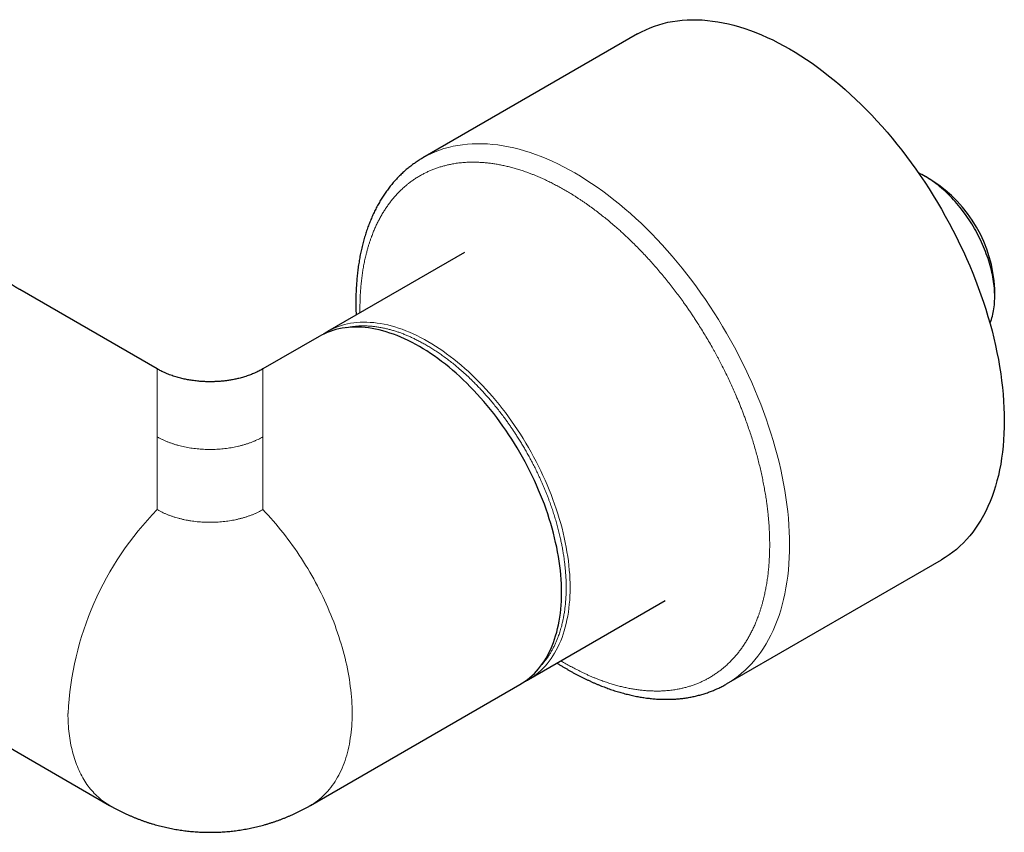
# Model space of a CAD drawing. Header units: millimetres. Extents: x 8 to 887, y 12 to 525.
# Tile 31 of 35: x 769 to 875, y 111 to 198. Entities that reach past the tile are written whole.
import ezdxf

# ---------------------------------------------------------------- set-up
doc = ezdxf.new("R2010")
doc.units = ezdxf.units.MM

msp = doc.modelspace()

# ---------------------------------------------------------------- linework, layer by layer
at = {"color": 7, "linetype": 'Continuous', "lineweight": 30}
for p, q in [((835.49, 195.98), (812.51, 182.71)), ((866.98, 180.3), (866.28, 180.71)), ((816.95, 172.57), (802.32, 164.12)), ((784.08, 160.13), (769.37, 168.62)), ((873.7, 167.85), (873.7, 168.67)), ((801.4, 163.59), (795.4, 160.13)), ((845.01, 126.42), (867.99, 139.69)), ((823.81, 126.88), (838.45, 135.33)), ((744.77, 133.17), (778.99, 113.42)), ((823.8, 126.88), (823.81, 126.88)), ((823.81, 126.88), (823.8, 126.88)), ((800.49, 113.42), (822.89, 126.35))]:
    msp.add_line(p, q, dxfattribs=at)
at = {"color": 7, "linetype": 'Continuous', "lineweight": 30, "flags": 128}
for points in [[(835.49, 195.98), (835.92, 196.21), (836.37, 196.43), (836.82, 196.63), (837.28, 196.81), (837.75, 196.96), (838.24, 197.1), (838.73, 197.22), (839.23, 197.31), (839.74, 197.39), (840.25, 197.45), (840.78, 197.48), (841.31, 197.5), (841.85, 197.5), (842.4, 197.47), (842.95, 197.43), (843.51, 197.36), (844.07, 197.28), (844.64, 197.17), (845.22, 197.05), (845.8, 196.9), (846.38, 196.73), (846.97, 196.55), (847.56, 196.34), (848.15, 196.12), (848.74, 195.87), (849.34, 195.61), (849.94, 195.33), (850.54, 195.03), (851.14, 194.71), (851.74, 194.37), (852.34, 194.01), (852.95, 193.64), (853.55, 193.25), (854.15, 192.84), (854.74, 192.41), (855.34, 191.97), (855.93, 191.51), (856.52, 191.03), (857.11, 190.54), (857.69, 190.03), (858.27, 189.51), (858.84, 188.97), (859.41, 188.42), (859.98, 187.85), (860.54, 187.27), (861.09, 186.68), (861.64, 186.07), (862.18, 185.46), (862.71, 184.82), (863.23, 184.18), (863.75, 183.53), (864.26, 182.86), (864.76, 182.19), (865.25, 181.5), (865.73, 180.81), (866.21, 180.11), (866.67, 179.4), (867.12, 178.68), (867.56, 177.95), (867.99, 177.22), (868.41, 176.48), (868.82, 175.73), (869.22, 174.98), (869.6, 174.22), (869.98, 173.46), (870.34, 172.7), (870.68, 171.93), (871.02, 171.16), (871.34, 170.39), (871.65, 169.61), (871.94, 168.84), (872.22, 168.06), (872.49, 167.28), (872.74, 166.51), (872.97, 165.73), (873.2, 164.96), (873.41, 164.19), (873.6, 163.42), (873.78, 162.65), (873.94, 161.89), (874.09, 161.13), (874.22, 160.37), (874.34, 159.62), (874.44, 158.88), (874.53, 158.14), (874.6, 157.41), (874.65, 156.69), (874.69, 155.97), (874.72, 155.27), (874.72, 154.57)], [(873.18, 165.01), (873.21, 165.06), (873.27, 165.24), (873.34, 165.41), (873.39, 165.59), (873.45, 165.78), (873.49, 165.97), (873.54, 166.16), (873.57, 166.36), (873.61, 166.56), (873.64, 166.77), (873.66, 166.98), (873.68, 167.19), (873.69, 167.41), (873.7, 167.63), (873.7, 167.85), (873.7, 168.08), (873.69, 168.31), (873.68, 168.54), (873.66, 168.77), (873.64, 169.01), (873.61, 169.25), (873.57, 169.49), (873.54, 169.73), (873.49, 169.97), (873.45, 170.22), (873.39, 170.46), (873.34, 170.71), (873.27, 170.96), (873.21, 171.21), (873.13, 171.46), (873.06, 171.71), (872.98, 171.96), (872.89, 172.21), (872.8, 172.46), (872.7, 172.71), (872.6, 172.96), (872.5, 173.21), (872.39, 173.46), (872.28, 173.71), (872.16, 173.96), (872.04, 174.2), (871.92, 174.45), (871.79, 174.69), (871.66, 174.93), (871.52, 175.17), (871.38, 175.41), (871.24, 175.64), (871.1, 175.87), (870.95, 176.1), (870.79, 176.33), (870.64, 176.56), (870.48, 176.78), (870.32, 176.99), (870.15, 177.21), (869.99, 177.42), (869.82, 177.63), (869.64, 177.83), (869.47, 178.03), (869.29, 178.23), (869.12, 178.42), (868.93, 178.61), (868.75, 178.79), (868.57, 178.97), (868.38, 179.14), (868.2, 179.31), (868.01, 179.47), (867.82, 179.63), (867.63, 179.79), (867.44, 179.94), (867.24, 180.08), (867.05, 180.22), (866.86, 180.35), (866.66, 180.48), (866.47, 180.6), (866.27, 180.71), (866.08, 180.82), (865.89, 180.92), (865.69, 181.02), (865.54, 181.1)], [(822.89, 126.35), (822.9, 126.35), (823.17, 126.52), (823.44, 126.7), (823.71, 126.9), (823.96, 127.1), (824.21, 127.32), (824.44, 127.55), (824.67, 127.8), (824.9, 128.05), (825.11, 128.32), (825.31, 128.59), (825.51, 128.88), (825.69, 129.18), (825.87, 129.49), (826.03, 129.82), (826.19, 130.15), (826.34, 130.49), (826.48, 130.84), (826.6, 131.2), (826.72, 131.57), (826.83, 131.95), (826.93, 132.34), (827.02, 132.74), (827.09, 133.14), (827.16, 133.56), (827.22, 133.98), (827.26, 134.41), (827.3, 134.85), (827.33, 135.29), (827.34, 135.74), (827.35, 136.2), (827.34, 136.66), (827.33, 137.13), (827.3, 137.6), (827.26, 138.08), (827.22, 138.56), (827.16, 139.05), (827.09, 139.54), (827.02, 140.04), (826.93, 140.54), (826.83, 141.04), (826.72, 141.54), (826.6, 142.05), (826.48, 142.56), (826.34, 143.07), (826.19, 143.58), (826.03, 144.1), (825.87, 144.61), (825.69, 145.12), (825.51, 145.64), (825.31, 146.15), (825.11, 146.66), (824.9, 147.17), (824.67, 147.68), (824.44, 148.19), (824.21, 148.7), (823.96, 149.2), (823.71, 149.7), (823.44, 150.2), (823.17, 150.69), (822.9, 151.18), (822.61, 151.67), (822.32, 152.15), (822.02, 152.62), (821.71, 153.09), (821.4, 153.56), (821.08, 154.02), (820.76, 154.47), (820.43, 154.92), (820.09, 155.36), (819.75, 155.79), (819.4, 156.21), (819.05, 156.63), (818.69, 157.04), (818.33, 157.44), (817.96, 157.83), (817.59, 158.22), (817.22, 158.59), (816.84, 158.96), (816.46, 159.31), (816.08, 159.66), (815.69, 160), (815.31, 160.32), (814.92, 160.64), (814.52, 160.94), (814.13, 161.23), (813.73, 161.52), (813.34, 161.79), (812.94, 162.05), (812.54, 162.29), (812.15, 162.53), (811.75, 162.75), (811.35, 162.96), (810.95, 163.16), (810.56, 163.35), (810.16, 163.52), (809.77, 163.69), (809.37, 163.83), (808.98, 163.97), (808.6, 164.09), (808.21, 164.2), (807.83, 164.3), (807.45, 164.38), (807.07, 164.45), (806.7, 164.51), (806.33, 164.55), (805.96, 164.58), (805.6, 164.6), (805.24, 164.6), (804.89, 164.59), (804.54, 164.57), (804.2, 164.53), (803.87, 164.48), (803.53, 164.41), (803.21, 164.33), (802.89, 164.24), (802.58, 164.14), (802.27, 164.02), (801.97, 163.89), (801.68, 163.75), (801.4, 163.59)], [(802.3, 164.12), (802.31, 164.12), (802.32, 164.12)], [(874.72, 154.57), (874.72, 153.88), (874.69, 153.2), (874.65, 152.52), (874.6, 151.86), (874.53, 151.22), (874.44, 150.58), (874.34, 149.95), (874.22, 149.34), (874.09, 148.74), (873.94, 148.15), (873.78, 147.58), (873.6, 147.01), (873.41, 146.47), (873.2, 145.94), (872.97, 145.42), (872.74, 144.92), (872.49, 144.43), (872.22, 143.96), (871.94, 143.51), (871.65, 143.07), (871.34, 142.66), (871.02, 142.25), (870.68, 141.87), (870.34, 141.5), (869.98, 141.15), (869.6, 140.82), (869.22, 140.51), (868.82, 140.22), (868.41, 139.94), (867.99, 139.69), (867.99, 139.69)]]:
    msp.add_lwpolyline(points, dxfattribs=at)
at = {"color": 252, "linetype": 'Continuous', "lineweight": 0, "flags": 128}
for points in [[(812.51, 182.71), (812.94, 182.95), (813.38, 183.16), (813.84, 183.36), (814.3, 183.54), (814.77, 183.7), (815.25, 183.83), (815.75, 183.95), (816.25, 184.05), (816.75, 184.12), (817.27, 184.18), (817.8, 184.22), (818.33, 184.23), (818.87, 184.23), (819.41, 184.21), (819.97, 184.16), (820.53, 184.1), (821.09, 184.01), (821.66, 183.9), (822.24, 183.78), (822.81, 183.63), (823.4, 183.47), (823.98, 183.28), (824.57, 183.08), (825.17, 182.85), (825.76, 182.61), (826.36, 182.35), (826.96, 182.06), (827.56, 181.76), (828.16, 181.44), (828.76, 181.1), (829.36, 180.75), (829.96, 180.37), (830.57, 179.98), (831.16, 179.57), (831.76, 179.15), (832.36, 178.7), (832.95, 178.24), (833.54, 177.77), (834.13, 177.27), (834.71, 176.77), (835.29, 176.24), (835.86, 175.71), (836.43, 175.15), (837, 174.59), (837.56, 174.01), (838.11, 173.41), (838.66, 172.81), (839.2, 172.19), (839.73, 171.56), (840.25, 170.92), (840.77, 170.26), (841.28, 169.6), (841.78, 168.92), (842.27, 168.24), (842.75, 167.54), (843.22, 166.84), (843.69, 166.13), (844.14, 165.41), (844.58, 164.68), (845.01, 163.95), (845.43, 163.21), (845.84, 162.46), (846.24, 161.71), (846.62, 160.96), (846.99, 160.2), (847.35, 159.43), (847.7, 158.66), (848.04, 157.89), (848.36, 157.12), (848.66, 156.35), (848.96, 155.57), (849.24, 154.79), (849.5, 154.02), (849.76, 153.24), (849.99, 152.46), (850.22, 151.69), (850.42, 150.92), (850.62, 150.15), (850.8, 149.38), (850.96, 148.62), (851.11, 147.86), (851.24, 147.11), (851.36, 146.36), (851.46, 145.61), (851.55, 144.88), (851.62, 144.15), (851.67, 143.42), (851.71, 142.71), (851.74, 142), (851.74, 141.3)], [(802.32, 164.12), (802.6, 164.28), (802.89, 164.42), (803.19, 164.55), (803.5, 164.67), (803.81, 164.77), (804.13, 164.87), (804.45, 164.94), (804.78, 165.01), (805.12, 165.06), (805.46, 165.1), (805.81, 165.12), (806.16, 165.13), (806.52, 165.13), (806.88, 165.11), (807.25, 165.08), (807.62, 165.04), (807.99, 164.98), (808.37, 164.91), (808.75, 164.83), (809.13, 164.73), (809.52, 164.62), (809.9, 164.5), (810.29, 164.37), (810.69, 164.22), (811.08, 164.06), (811.48, 163.88), (811.87, 163.69), (812.27, 163.49), (812.67, 163.28), (813.06, 163.06)], [(813.06, 163.06), (813.46, 162.82), (813.86, 162.58), (814.26, 162.32), (814.65, 162.05), (815.05, 161.76), (815.44, 161.47), (815.83, 161.17), (816.23, 160.85), (816.61, 160.53), (817, 160.19), (817.38, 159.84), (817.76, 159.49), (818.14, 159.12), (818.51, 158.75), (818.88, 158.36), (819.25, 157.97), (819.61, 157.57), (819.97, 157.16), (820.32, 156.74), (820.67, 156.32), (821.01, 155.89), (821.34, 155.45), (821.68, 155), (822, 154.55), (822.32, 154.09), (822.63, 153.62), (822.94, 153.15), (823.24, 152.68), (823.53, 152.2), (823.81, 151.71), (824.09, 151.22), (824.36, 150.73), (824.62, 150.23), (824.88, 149.73), (825.13, 149.23), (825.36, 148.72), (825.59, 148.21), (825.81, 147.71), (826.03, 147.19), (826.23, 146.68), (826.42, 146.17), (826.61, 145.65), (826.79, 145.14), (826.95, 144.63), (827.11, 144.11), (827.26, 143.6), (827.4, 143.09), (827.52, 142.58), (827.64, 142.08), (827.75, 141.57), (827.85, 141.07), (827.93, 140.57), (828.01, 140.07), (828.08, 139.58), (828.14, 139.09), (828.18, 138.61), (828.22, 138.13), (828.25, 137.66), (828.26, 137.19), (828.27, 136.73), (828.26, 136.27), (828.25, 135.82), (828.22, 135.38), (828.18, 134.94), (828.14, 134.51), (828.08, 134.09), (828.01, 133.68), (827.93, 133.27), (827.85, 132.87), (827.75, 132.48), (827.64, 132.1), (827.52, 131.73), (827.4, 131.37), (827.26, 131.02), (827.11, 130.68), (826.95, 130.35), (826.79, 130.02), (826.61, 129.71), (826.42, 129.41), (826.23, 129.13), (826.03, 128.85), (825.81, 128.58), (825.59, 128.33), (825.36, 128.08), (825.13, 127.85), (824.88, 127.64), (824.62, 127.43), (824.36, 127.23), (824.09, 127.05), (823.81, 126.88), (823.81, 126.88)], [(800.49, 113.42), (800.62, 113.5), (800.83, 113.63), (801.03, 113.77), (801.23, 113.91), (801.43, 114.06), (801.62, 114.22), (801.8, 114.39), (801.98, 114.57), (802.16, 114.75), (802.33, 114.93), (802.5, 115.13), (802.66, 115.33), (802.82, 115.54), (802.97, 115.75), (803.11, 115.97), (803.25, 116.2), (803.39, 116.43), (803.52, 116.67), (803.64, 116.91), (803.76, 117.16), (803.88, 117.42), (803.99, 117.68), (804.09, 117.95), (804.18, 118.22), (804.28, 118.5), (804.36, 118.79), (804.44, 119.08), (804.51, 119.37), (804.58, 119.67), (804.65, 119.98), (804.7, 120.29), (804.75, 120.6), (804.8, 120.92), (804.84, 121.24), (804.87, 121.57), (804.9, 121.9), (804.92, 122.23), (804.93, 122.57), (804.94, 122.92), (804.94, 123.26), (804.94, 123.61), (804.93, 123.97), (804.92, 124.32), (804.9, 124.68), (804.87, 125.04), (804.84, 125.41), (804.8, 125.78), (804.75, 126.15), (804.7, 126.52), (804.65, 126.89), (804.58, 127.27), (804.51, 127.65), (804.44, 128.03), (804.36, 128.41), (804.28, 128.79), (804.18, 129.18), (804.09, 129.56), (803.99, 129.95), (803.88, 130.34), (803.76, 130.72), (803.64, 131.11), (803.52, 131.5), (803.39, 131.89), (803.25, 132.28), (803.11, 132.67), (802.97, 133.06), (802.82, 133.45), (802.66, 133.83), (802.5, 134.22), (802.33, 134.61), (802.16, 134.99), (801.98, 135.38), (801.8, 135.76), (801.62, 136.14), (801.43, 136.52), (801.23, 136.9), (801.03, 137.27), (800.83, 137.65), (800.62, 138.02), (800.41, 138.39), (800.19, 138.76), (799.97, 139.12), (799.75, 139.48), (799.52, 139.84), (799.28, 140.2), (799.05, 140.55), (798.81, 140.9), (798.56, 141.24), (798.32, 141.58), (798.07, 141.92), (797.81, 142.26), (797.55, 142.59), (797.29, 142.91), (797.03, 143.23), (796.77, 143.55), (796.5, 143.87), (796.23, 144.17), (795.95, 144.48), (795.68, 144.78), (795.4, 145.07)], [(851.74, 141.3), (851.74, 140.61), (851.71, 139.93), (851.67, 139.26), (851.62, 138.6), (851.55, 137.95), (851.46, 137.31), (851.36, 136.69), (851.24, 136.07), (851.11, 135.47), (850.96, 134.88), (850.8, 134.31), (850.62, 133.75), (850.42, 133.2), (850.22, 132.67), (849.99, 132.15), (849.76, 131.65), (849.5, 131.17), (849.24, 130.7), (848.96, 130.24), (848.66, 129.81), (848.36, 129.39), (848.04, 128.99), (847.7, 128.6), (847.35, 128.23), (846.99, 127.89), (846.62, 127.56), (846.24, 127.24), (845.84, 126.95), (845.43, 126.68), (845.01, 126.42), (845.01, 126.42)], [(778.99, 113.42), (778.9, 113.47), (778.73, 113.57), (778.57, 113.68), (778.41, 113.8), (778.25, 113.91), (778.09, 114.03), (777.94, 114.16), (777.79, 114.29), (777.64, 114.43), (777.5, 114.57), (777.35, 114.71), (777.22, 114.86), (777.08, 115.01), (776.95, 115.17), (776.82, 115.33), (776.7, 115.49), (776.57, 115.66), (776.45, 115.84), (776.34, 116.01), (776.23, 116.2), (776.12, 116.38), (776.01, 116.57), (775.91, 116.77), (775.81, 116.96), (775.72, 117.16), (775.63, 117.37), (775.54, 117.58), (775.45, 117.79), (775.37, 118.01), (775.3, 118.22), (775.22, 118.45), (775.15, 118.67), (775.09, 118.9), (775.02, 119.14), (774.97, 119.37), (774.91, 119.61), (774.86, 119.85), (774.81, 120.1), (774.77, 120.35), (774.73, 120.6), (774.69, 120.85), (774.66, 121.11), (774.63, 121.37), (774.61, 121.63), (774.59, 121.9), (774.57, 122.17), (774.55, 122.44), (774.55, 122.71), (774.54, 122.99), (774.54, 123.26)]]:
    msp.add_lwpolyline(points, dxfattribs=at)
at = {"color": 7, "linetype": 'Continuous', "lineweight": 30}
msp.add_arc((859.11, 168.01), 14.6, 2.6058, 57.3888, dxfattribs=at)
at = {"color": 252, "linetype": 'Continuous', "lineweight": 0}
msp.add_arc((808.07, 121.58), 33.57, 135.5931, 177.1221, dxfattribs=at)
at = {"color": 7, "linetype": 'Continuous', "lineweight": 30}
for points, knots in [([(812.51, 182.71), (812.48, 182.69), (812.37, 182.63), (812.2, 182.52), (812, 182.4), (811.8, 182.26), (811.6, 182.13), (811.4, 181.99), (811.21, 181.84), (811.02, 181.69), (810.83, 181.54), (810.65, 181.38), (810.46, 181.22), (810.28, 181.05), (810.11, 180.88), (809.93, 180.71), (809.76, 180.53), (809.59, 180.34), (809.42, 180.16), (809.26, 179.97), (809.1, 179.77), (808.94, 179.57), (808.79, 179.37), (808.63, 179.16), (808.49, 178.95), (808.34, 178.74), (808.2, 178.52), (808.06, 178.29), (807.92, 178.07), (807.79, 177.84), (807.66, 177.6), (807.53, 177.36), (807.41, 177.12), (807.29, 176.87), (807.17, 176.62), (807.06, 176.37), (806.95, 176.11), (806.84, 175.85), (806.74, 175.59), (806.64, 175.32), (806.54, 175.05), (806.45, 174.78), (806.36, 174.5), (806.28, 174.22), (806.2, 173.94), (806.12, 173.65), (806.04, 173.36), (805.97, 173.07), (805.91, 172.77), (805.84, 172.47), (805.78, 172.17), (805.73, 171.87), (805.68, 171.56), (805.63, 171.25), (805.58, 170.94), (805.54, 170.62), (805.51, 170.31), (805.47, 169.99), (805.44, 169.66), (805.42, 169.34), (805.4, 169.01), (805.38, 168.68), (805.36, 168.35), (805.35, 168.02), (805.34, 167.68), (805.34, 167.34), (805.34, 167), (805.35, 166.66), (805.35, 166.32), (805.36, 166.06), (805.37, 165.92), (805.37, 165.89)], [0, 0, 0, 0, 0.007564, 0.021667, 0.035779, 0.049902, 0.064039, 0.07819, 0.092356, 0.10654, 0.120742, 0.134963, 0.149206, 0.16347, 0.177757, 0.192068, 0.206404, 0.220766, 0.235153, 0.249568, 0.26401, 0.278479, 0.292977, 0.307502, 0.322056, 0.336638, 0.351247, 0.365885, 0.38055, 0.395242, 0.409961, 0.424705, 0.439475, 0.45427, 0.469089, 0.48393, 0.498794, 0.51368, 0.528586, 0.543511, 0.558455, 0.573417, 0.588396, 0.60339, 0.6184, 0.633423, 0.64846, 0.663509, 0.678569, 0.69364, 0.708721, 0.723811, 0.738909, 0.754014, 0.769127, 0.784246, 0.799371, 0.814501, 0.829636, 0.844776, 0.859919, 0.875066, 0.890215, 0.905368, 0.920524, 0.935681, 0.950841, 0.966002, 0.981165, 0.99633, 1, 1, 1, 1]), ([(769.37, 168.62), (769.35, 168.63), (769.31, 168.66), (769.26, 168.69), (769.22, 168.71), (769.18, 168.73), (769.14, 168.76), (769.09, 168.79), (769.03, 168.83), (768.96, 168.87), (768.91, 168.9), (768.86, 168.93), (768.81, 168.96), (768.77, 168.99), (768.72, 169.02), (768.67, 169.05), (768.63, 169.07), (768.59, 169.1), (768.56, 169.12), (768.52, 169.14), (768.49, 169.17), (768.45, 169.19), (768.41, 169.22), (768.38, 169.24), (768.34, 169.27), (768.3, 169.29), (768.27, 169.32), (768.23, 169.34), (768.2, 169.36), (768.17, 169.38), (768.14, 169.41), (768.11, 169.43), (768.08, 169.45), (768.04, 169.48), (768.01, 169.5), (767.99, 169.52), (767.97, 169.53), (767.95, 169.55), (767.93, 169.56), (767.9, 169.58), (767.87, 169.61), (767.83, 169.64), (767.8, 169.67), (767.76, 169.7), (767.73, 169.72), (767.71, 169.75), (767.68, 169.77), (767.66, 169.78), (767.64, 169.8), (767.63, 169.81), (767.61, 169.83), (767.59, 169.85), (767.58, 169.86), (767.57, 169.87), (767.56, 169.87), (767.55, 169.88), (767.54, 169.89), (767.53, 169.9), (767.52, 169.91), (767.51, 169.92), (767.5, 169.93), (767.49, 169.94), (767.48, 169.95), (767.47, 169.96), (767.46, 169.97), (767.45, 169.98), (767.45, 169.98), (767.44, 169.99), (767.43, 170), (767.42, 170.01), (767.41, 170.02), (767.4, 170.03), (767.39, 170.04), (767.39, 170.04), (767.38, 170.05), (767.38, 170.05), (767.37, 170.06), (767.37, 170.07), (767.36, 170.07), (767.36, 170.07), (767.35, 170.08), (767.35, 170.08), (767.34, 170.09), (767.34, 170.1), (767.33, 170.11), (767.32, 170.11), (767.32, 170.12), (767.31, 170.12), (767.31, 170.13), (767.31, 170.13), (767.3, 170.14), (767.3, 170.14), (767.3, 170.14), (767.29, 170.15), (767.29, 170.15), (767.29, 170.15), (767.29, 170.16), (767.29, 170.16), (767.28, 170.16), (767.28, 170.16), (767.28, 170.17), (767.28, 170.17), (767.28, 170.17), (767.28, 170.17), (767.28, 170.17), (767.27, 170.17), (767.27, 170.17), (767.27, 170.17)], [0, 0, 0, 0, 0.013816, 0.025377, 0.03471, 0.043304, 0.052793, 0.063172, 0.079917, 0.095069, 0.109765, 0.120976, 0.132252, 0.143713, 0.155367, 0.16755, 0.180328, 0.191483, 0.200165, 0.208152, 0.217884, 0.228964, 0.240644, 0.251925, 0.26237, 0.272824, 0.284847, 0.296507, 0.306663, 0.315594, 0.324732, 0.337636, 0.34951, 0.361097, 0.374514, 0.382333, 0.388805, 0.394984, 0.403, 0.412753, 0.428965, 0.444681, 0.461367, 0.477698, 0.493879, 0.505283, 0.516688, 0.528321, 0.538852, 0.547598, 0.557725, 0.570881, 0.578145, 0.583706, 0.587809, 0.593055, 0.600138, 0.608688, 0.61666, 0.623454, 0.62912, 0.636133, 0.644279, 0.65334, 0.661104, 0.667161, 0.674009, 0.682474, 0.691271, 0.700654, 0.710345, 0.718458, 0.724643, 0.729372, 0.734493, 0.740975, 0.748795, 0.756219, 0.762139, 0.766799, 0.771567, 0.778655, 0.786528, 0.796117, 0.807562, 0.81967, 0.829707, 0.838027, 0.845235, 0.851694, 0.858229, 0.866487, 0.876177, 0.884788, 0.891744, 0.899375, 0.906412, 0.913439, 0.922827, 0.934774, 0.94654, 0.956604, 0.967564, 0.976849, 0.986745, 0.998025, 1, 1, 1, 1]), ([(802.32, 164.12), (802.3, 164.11), (802.26, 164.09), (802.2, 164.05), (802.13, 164.01), (802.06, 163.97), (801.97, 163.91), (801.9, 163.87), (801.86, 163.84)], [0, 0, 0, 0, 0.105813, 0.230236, 0.373419, 0.535459, 0.716192, 1, 1, 1, 1]), ([(795.4, 160.13), (795.32, 160.09), (795.18, 160.01), (794.96, 159.89), (794.74, 159.78), (794.51, 159.68), (794.29, 159.59), (794.06, 159.5), (793.82, 159.41), (793.57, 159.33), (793.32, 159.25), (793.08, 159.18), (792.84, 159.12), (792.61, 159.07), (792.38, 159.02), (792.16, 158.97), (791.93, 158.93), (791.71, 158.9), (791.5, 158.87), (791.31, 158.85), (791.12, 158.82), (790.92, 158.81), (790.74, 158.79), (790.55, 158.78), (790.36, 158.77), (790.17, 158.76), (789.97, 158.76), (789.76, 158.75), (789.53, 158.76), (789.29, 158.76), (789.04, 158.77), (788.79, 158.79), (788.53, 158.81), (788.26, 158.84), (787.98, 158.87), (787.72, 158.91), (787.46, 158.95), (787.22, 158.99), (786.98, 159.04), (786.73, 159.1), (786.47, 159.17), (786.21, 159.24), (785.94, 159.32), (785.67, 159.41), (785.4, 159.51), (785.14, 159.61), (784.89, 159.72), (784.67, 159.82), (784.48, 159.92), (784.28, 160.02), (784.15, 160.09), (784.08, 160.13)], [0, 0, 0, 0, 0.024411, 0.047831, 0.070664, 0.093115, 0.115244, 0.136998, 0.158244, 0.182136, 0.204804, 0.226307, 0.246773, 0.266294, 0.284936, 0.304826, 0.323708, 0.341603, 0.358518, 0.374452, 0.389396, 0.405723, 0.420639, 0.434984, 0.450823, 0.465507, 0.481333, 0.498291, 0.516359, 0.535506, 0.555696, 0.575654, 0.596478, 0.618146, 0.640642, 0.663968, 0.683524, 0.703664, 0.724425, 0.745865, 0.768065, 0.791135, 0.815216, 0.839747, 0.864885, 0.890384, 0.916111, 0.936495, 0.957126, 0.978194, 1, 1, 1, 1]), ([(826.87, 128.65), (826.91, 128.62), (827.05, 128.53), (827.28, 128.39), (827.55, 128.22), (827.83, 128.06), (828.11, 127.9), (828.39, 127.74), (828.67, 127.58), (828.95, 127.43), (829.24, 127.28), (829.52, 127.14), (829.8, 127), (830.08, 126.87), (830.36, 126.74), (830.64, 126.61), (830.92, 126.49), (831.2, 126.37), (831.48, 126.25), (831.76, 126.14), (832.04, 126.04), (832.32, 125.93), (832.6, 125.84), (832.88, 125.74), (833.15, 125.65), (833.43, 125.57), (833.71, 125.49), (833.98, 125.41), (834.26, 125.34), (834.53, 125.27), (834.81, 125.2), (835.08, 125.14), (835.36, 125.09), (835.63, 125.04), (835.9, 124.99), (836.17, 124.95), (836.44, 124.91), (836.71, 124.88), (836.97, 124.85), (837.24, 124.82), (837.5, 124.8), (837.77, 124.79), (838.03, 124.78), (838.29, 124.77), (838.55, 124.77), (838.81, 124.77), (839.06, 124.77), (839.32, 124.79), (839.57, 124.8), (839.83, 124.82), (840.08, 124.84), (840.33, 124.87), (840.57, 124.91), (840.82, 124.94), (841.06, 124.99), (841.31, 125.03), (841.55, 125.08), (841.78, 125.14), (842.02, 125.2), (842.26, 125.26), (842.49, 125.33), (842.72, 125.4), (842.95, 125.48), (843.18, 125.56), (843.4, 125.64), (843.62, 125.73), (843.84, 125.83), (844.06, 125.93), (844.28, 126.03), (844.49, 126.14), (844.7, 126.25), (844.88, 126.34), (844.98, 126.4), (845.01, 126.42)], [0, 0, 0, 0, 0.0065978, 0.0210157, 0.0354373, 0.0498625, 0.0642909, 0.0787225, 0.0931569, 0.107594, 0.1220335, 0.1364752, 0.1509187, 0.1653637, 0.1798099, 0.1942571, 0.208705, 0.2231531, 0.2376011, 0.2520487, 0.2664955, 0.280941, 0.2953849, 0.3098267, 0.3242659, 0.3387022, 0.3531349, 0.3675636, 0.3819878, 0.396407, 0.4108206, 0.4252282, 0.439629, 0.4540227, 0.4684086, 0.4827862, 0.4971551, 0.5115145, 0.5258642, 0.5402035, 0.554532, 0.5688492, 0.5831549, 0.5974486, 0.61173, 0.6259989, 0.640255, 0.6544982, 0.6687285, 0.6829457, 0.6971501, 0.7113416, 0.7255206, 0.7396873, 0.7538421, 0.7679855, 0.782118, 0.7962402, 0.8103529, 0.8244568, 0.8385529, 0.8526421, 0.8667255, 0.880804, 0.894879, 0.9089517, 0.9230232, 0.9370951, 0.9511686, 0.9652452, 0.9793263, 0.9934134, 1, 1, 1, 1]), ([(823.34, 126.63), (823.36, 126.64), (823.45, 126.69), (823.61, 126.77), (823.74, 126.84), (823.8, 126.88)], [0, 0, 0, 0, 0.1600472, 0.5882036, 1, 1, 1, 1]), ([(778.99, 113.42), (779.06, 113.38), (779.21, 113.29), (779.46, 113.16), (779.74, 113.01), (780.02, 112.86), (780.31, 112.72), (780.6, 112.58), (780.89, 112.45), (781.18, 112.32), (781.47, 112.19), (781.77, 112.07), (782.06, 111.96), (782.36, 111.84), (782.66, 111.74), (782.97, 111.63), (783.27, 111.53), (783.58, 111.44), (783.88, 111.35), (784.19, 111.27), (784.5, 111.19), (784.82, 111.11), (785.13, 111.04), (785.44, 110.97), (785.76, 110.91), (786.07, 110.85), (786.39, 110.8), (786.71, 110.75), (787.03, 110.71), (787.34, 110.67), (787.66, 110.64), (787.98, 110.61), (788.3, 110.59), (788.63, 110.57), (788.95, 110.55), (789.27, 110.54), (789.59, 110.54), (789.91, 110.54), (790.23, 110.54), (790.55, 110.55), (790.88, 110.57), (791.2, 110.59), (791.52, 110.61), (791.84, 110.64), (792.16, 110.68), (792.48, 110.71), (792.8, 110.76), (793.12, 110.81), (793.43, 110.86), (793.75, 110.92), (794.07, 110.98), (794.38, 111.05), (794.7, 111.12), (795.01, 111.19), (795.32, 111.28), (795.63, 111.36), (795.94, 111.45), (796.25, 111.55), (796.56, 111.65), (796.86, 111.75), (797.17, 111.86), (797.47, 111.98), (797.77, 112.09), (798.07, 112.22), (798.36, 112.34), (798.66, 112.47), (798.95, 112.61), (799.24, 112.75), (799.53, 112.9), (799.82, 113.04), (800.1, 113.2), (800.32, 113.32), (800.45, 113.4), (800.49, 113.42)], [0, 0, 0, 0, 0.00982, 0.023927, 0.038044, 0.052172, 0.066311, 0.080459, 0.094615, 0.108781, 0.122954, 0.137135, 0.151323, 0.165518, 0.179719, 0.193927, 0.208141, 0.22236, 0.236584, 0.250814, 0.265048, 0.279287, 0.29353, 0.307777, 0.322029, 0.336284, 0.350543, 0.364805, 0.37907, 0.393339, 0.407611, 0.421886, 0.436163, 0.450443, 0.464726, 0.479011, 0.493299, 0.507589, 0.521881, 0.536175, 0.550472, 0.56477, 0.57907, 0.593372, 0.607676, 0.621982, 0.636289, 0.650598, 0.664908, 0.67922, 0.693534, 0.707849, 0.722165, 0.736483, 0.750802, 0.765122, 0.779444, 0.793767, 0.808091, 0.822417, 0.836743, 0.851071, 0.8654, 0.87973, 0.894062, 0.908394, 0.922727, 0.937062, 0.951398, 0.965734, 0.980072, 0.994411, 1, 1, 1, 1])]:
    msp.add_open_spline(points, degree=3, knots=knots, dxfattribs=at)
at = {"color": 252, "linetype": 'Continuous', "lineweight": 0}
for points, knots in [([(808.46, 177.19), (808.55, 177.32), (808.71, 177.56), (808.97, 177.91), (809.23, 178.25), (809.51, 178.58), (809.76, 178.86), (809.99, 179.09), (810.18, 179.28), (810.38, 179.47), (810.59, 179.65), (810.8, 179.83), (811.06, 180.04), (811.37, 180.27), (811.72, 180.51), (812.08, 180.74), (812.39, 180.91), (812.63, 181.03), (812.8, 181.12), (812.97, 181.2), (813.15, 181.28), (813.32, 181.36), (813.5, 181.44), (813.75, 181.53), (814.07, 181.65), (814.46, 181.77), (814.86, 181.88), (815.26, 181.98), (815.63, 182.05), (815.95, 182.11), (816.22, 182.15), (816.5, 182.18), (816.78, 182.21), (817.06, 182.23), (817.4, 182.25), (817.8, 182.26), (818.26, 182.25), (818.71, 182.23), (819.18, 182.2), (819.64, 182.15), (820.11, 182.09), (820.58, 182.01), (821.05, 181.91), (821.53, 181.81), (822.02, 181.68), (822.51, 181.55), (823, 181.39), (823.5, 181.23), (823.94, 181.07), (824.32, 180.92), (824.65, 180.78), (824.98, 180.64), (825.31, 180.5), (825.64, 180.35), (826.03, 180.16), (826.47, 179.94), (826.96, 179.68), (827.46, 179.41), (827.95, 179.12), (828.38, 178.87), (828.73, 178.65), (829, 178.47), (829.28, 178.29), (829.56, 178.1), (829.84, 177.91), (830.11, 177.72), (830.48, 177.46), (830.92, 177.14), (831.45, 176.73), (831.97, 176.32), (832.49, 175.89), (832.95, 175.5), (833.35, 175.15), (833.69, 174.85), (834.02, 174.54), (834.35, 174.23), (834.68, 173.93), (835.05, 173.56), (835.47, 173.15), (835.93, 172.66), (836.4, 172.17), (836.86, 171.67), (837.31, 171.16), (837.77, 170.63), (838.21, 170.1), (838.65, 169.56), (839.08, 169.02), (839.51, 168.46), (839.93, 167.9), (840.3, 167.4), (840.61, 166.96), (840.88, 166.58), (841.14, 166.2), (841.4, 165.81), (841.66, 165.41), (841.97, 164.93), (842.32, 164.37), (842.71, 163.74), (843.09, 163.11), (843.39, 162.58), (843.62, 162.17), (843.78, 161.88), (843.94, 161.59), (844.09, 161.3), (844.25, 161), (844.4, 160.71), (844.61, 160.3), (844.87, 159.79), (845.17, 159.16), (845.47, 158.53), (845.75, 157.9), (846, 157.33), (846.21, 156.84), (846.38, 156.43), (846.55, 156.01), (846.71, 155.59), (846.87, 155.17), (847.05, 154.67), (847.26, 154.1), (847.48, 153.44), (847.7, 152.79), (847.9, 152.14), (848.09, 151.49), (848.27, 150.85), (848.43, 150.21), (848.59, 149.57), (848.74, 148.93), (848.87, 148.29), (849, 147.65), (849.11, 147.02), (849.22, 146.39), (849.3, 145.83), (849.36, 145.35), (849.41, 144.95), (849.45, 144.54), (849.49, 144.14), (849.53, 143.74), (849.56, 143.27), (849.59, 142.74), (849.61, 142.16), (849.62, 141.58), (849.62, 141.01), (849.61, 140.53), (849.6, 140.13), (849.58, 139.82), (849.57, 139.51), (849.54, 139.2), (849.52, 138.89), (849.49, 138.59), (849.45, 138.2), (849.39, 137.72), (849.3, 137.16), (849.2, 136.61), (849.09, 136.07), (848.99, 135.6), (848.88, 135.2), (848.79, 134.87), (848.69, 134.54), (848.59, 134.22), (848.48, 133.9), (848.36, 133.55), (848.2, 133.15), (848.02, 132.72), (847.82, 132.29), (847.62, 131.88), (847.4, 131.48), (847.18, 131.09), (847.02, 130.84), (846.94, 130.71)], [0, 0, 0, 0, 0.007319, 0.014627, 0.021927, 0.029223, 0.03652, 0.0413, 0.046082, 0.050869, 0.05566, 0.060589, 0.065669, 0.073278, 0.080878, 0.088473, 0.096069, 0.099481, 0.102893, 0.106308, 0.109724, 0.113143, 0.116565, 0.11999, 0.12721, 0.134417, 0.141615, 0.148808, 0.156, 0.16071, 0.165422, 0.170137, 0.174856, 0.17958, 0.18431, 0.191684, 0.199045, 0.206397, 0.213743, 0.221087, 0.228302, 0.235524, 0.242755, 0.25, 0.257374, 0.264735, 0.272086, 0.279432, 0.286777, 0.291587, 0.296399, 0.301214, 0.306033, 0.310859, 0.31569, 0.32291, 0.330117, 0.337315, 0.344509, 0.3517, 0.355737, 0.359776, 0.363816, 0.367859, 0.371905, 0.375956, 0.380011, 0.387771, 0.395517, 0.403255, 0.410989, 0.418722, 0.423789, 0.428859, 0.433933, 0.439014, 0.443966, 0.448757, 0.45608, 0.463396, 0.470709, 0.478021, 0.485338, 0.492663, 0.5, 0.507318, 0.514626, 0.521926, 0.529222, 0.536519, 0.541299, 0.546081, 0.550868, 0.55566, 0.560589, 0.565669, 0.573278, 0.580878, 0.588473, 0.596069, 0.599481, 0.602893, 0.606308, 0.609724, 0.613143, 0.616565, 0.61999, 0.62721, 0.634417, 0.641615, 0.648808, 0.656, 0.66071, 0.665422, 0.670137, 0.674856, 0.67958, 0.68431, 0.691684, 0.699045, 0.706397, 0.713743, 0.721087, 0.728302, 0.735524, 0.742755, 0.75, 0.757374, 0.764735, 0.772086, 0.779432, 0.786777, 0.791587, 0.796399, 0.801214, 0.806033, 0.810859, 0.81569, 0.82291, 0.830117, 0.837315, 0.844509, 0.8517, 0.855737, 0.859776, 0.863816, 0.867859, 0.871905, 0.875956, 0.880011, 0.887771, 0.895517, 0.903255, 0.910989, 0.918722, 0.923789, 0.928859, 0.933933, 0.939014, 0.943966, 0.948757, 0.956081, 0.963398, 0.97071, 0.978023, 0.985339, 0.992664, 1, 1, 1, 1]), ([(805.79, 166.13), (805.78, 166.19), (805.78, 166.45), (805.78, 166.9), (805.79, 167.38), (805.8, 167.78), (805.82, 168.09), (805.84, 168.4), (805.86, 168.71), (805.88, 169.01), (805.91, 169.32), (805.96, 169.71), (806.02, 170.19), (806.1, 170.75), (806.2, 171.3), (806.31, 171.84), (806.42, 172.3), (806.52, 172.7), (806.61, 173.04), (806.71, 173.37), (806.81, 173.69), (806.92, 174.01), (807.05, 174.36), (807.2, 174.75), (807.38, 175.19), (807.58, 175.61), (807.78, 176.03), (808, 176.43), (808.23, 176.82), (808.38, 177.07), (808.46, 177.19)], [0, 0, 0, 0, 0.014991, 0.058544, 0.102087, 0.12653, 0.150981, 0.175444, 0.199924, 0.224423, 0.248947, 0.273499, 0.320483, 0.367386, 0.414236, 0.461061, 0.507888, 0.538564, 0.56926, 0.599985, 0.630747, 0.66073, 0.689739, 0.734084, 0.778382, 0.822658, 0.866934, 0.911234, 0.955581, 1, 1, 1, 1]), ([(804.32, 164.54), (804.42, 164.56), (804.6, 164.6), (804.85, 164.64), (805.08, 164.67), (805.31, 164.7), (805.54, 164.72), (805.82, 164.73), (806.17, 164.74), (806.56, 164.73), (806.97, 164.7), (807.38, 164.66), (807.79, 164.6), (808.21, 164.52), (808.61, 164.44), (809, 164.34), (809.38, 164.23), (809.76, 164.11), (810.14, 163.98), (810.52, 163.83), (810.9, 163.67), (811.28, 163.51), (811.68, 163.32), (812.09, 163.11), (812.52, 162.88), (812.94, 162.64), (813.3, 162.43), (813.58, 162.25), (813.81, 162.11), (814.03, 161.96), (814.25, 161.81), (814.47, 161.66), (814.77, 161.44), (815.14, 161.17), (815.59, 160.82), (816.04, 160.46), (816.43, 160.13), (816.76, 159.84), (817.04, 159.59), (817.31, 159.34), (817.58, 159.08), (817.88, 158.79), (818.22, 158.45), (818.59, 158.06), (818.96, 157.67), (819.32, 157.26), (819.68, 156.85), (819.92, 156.57), (820.04, 156.42)], [0, 0, 0, 0, 0.022439, 0.038501, 0.054573, 0.070658, 0.086764, 0.102894, 0.129614, 0.156277, 0.182908, 0.209529, 0.236163, 0.262835, 0.289566, 0.312949, 0.336288, 0.359597, 0.382891, 0.406187, 0.4295, 0.452846, 0.47624, 0.501877, 0.527464, 0.553021, 0.578567, 0.591952, 0.605342, 0.618741, 0.632152, 0.645578, 0.659022, 0.686578, 0.71408, 0.741555, 0.769027, 0.786305, 0.803599, 0.820915, 0.838041, 0.85438, 0.878659, 0.902911, 0.927153, 0.951404, 0.97568, 1, 1, 1, 1]), ([(784.08, 152.86), (784.08, 152.96), (784.08, 153.16), (784.08, 153.44), (784.08, 153.71), (784.08, 153.96), (784.08, 154.2), (784.08, 154.42), (784.08, 154.63), (784.08, 154.81), (784.08, 154.98), (784.08, 155.13), (784.08, 155.27), (784.08, 155.37), (784.08, 155.44), (784.08, 155.47), (784.08, 155.51), (784.08, 155.54), (784.08, 155.58), (784.08, 155.7), (784.08, 155.91), (784.08, 156.19), (784.08, 156.48), (784.08, 156.76), (784.08, 157), (784.08, 157.23), (784.08, 157.42), (784.08, 157.55), (784.08, 157.62), (784.08, 157.64), (784.08, 157.66), (784.08, 157.68), (784.08, 157.7), (784.08, 157.8), (784.08, 157.96), (784.08, 158.19), (784.08, 158.4), (784.08, 158.6), (784.08, 158.76), (784.08, 158.88), (784.08, 158.97), (784.08, 159.06), (784.08, 159.14), (784.08, 159.23), (784.08, 159.31), (784.08, 159.41), (784.08, 159.53), (784.08, 159.65), (784.08, 159.75), (784.08, 159.84), (784.08, 159.91), (784.08, 159.96), (784.08, 159.98), (784.08, 159.99), (784.08, 160.01), (784.08, 160.02), (784.08, 160.03), (784.08, 160.04), (784.08, 160.06), (784.08, 160.1), (784.08, 160.13), (784.08, 160.13), (784.08, 160.13)], [0, 0, 0, 0, 0.023165, 0.045398, 0.066701, 0.087072, 0.106513, 0.125022, 0.1426, 0.159248, 0.173127, 0.186285, 0.198723, 0.210439, 0.213739, 0.216977, 0.220153, 0.223267, 0.226768, 0.23187, 0.255619, 0.285553, 0.314661, 0.342942, 0.370398, 0.393876, 0.416715, 0.436284, 0.43881, 0.441327, 0.443836, 0.446337, 0.448829, 0.451313, 0.481666, 0.511431, 0.54061, 0.569203, 0.59721, 0.612672, 0.62795, 0.643044, 0.657955, 0.672682, 0.688942, 0.705759, 0.734809, 0.763376, 0.79146, 0.819064, 0.842959, 0.866486, 0.871716, 0.876929, 0.882122, 0.887297, 0.892454, 0.897592, 0.902712, 0.936087, 0.968875, 1, 1, 1, 1]), ([(795.4, 152.86), (795.4, 152.95), (795.4, 153.13), (795.4, 153.39), (795.4, 153.63), (795.4, 153.86), (795.4, 154.08), (795.4, 154.28), (795.4, 154.47), (795.4, 154.65), (795.4, 154.82), (795.4, 154.98), (795.4, 155.13), (795.4, 155.27), (795.4, 155.37), (795.4, 155.44), (795.4, 155.47), (795.4, 155.51), (795.4, 155.54), (795.4, 155.58), (795.4, 155.7), (795.4, 155.91), (795.4, 156.2), (795.4, 156.49), (795.4, 156.77), (795.4, 157.03), (795.4, 157.28), (795.4, 157.51), (795.4, 157.66), (795.4, 157.76), (795.4, 157.79), (795.4, 157.83), (795.4, 157.86), (795.4, 157.9), (795.4, 157.98), (795.4, 158.09), (795.4, 158.23), (795.4, 158.4), (795.4, 158.58), (795.4, 158.75), (795.4, 158.88), (795.4, 158.97), (795.4, 159.06), (795.4, 159.14), (795.4, 159.23), (795.4, 159.31), (795.4, 159.41), (795.4, 159.53), (795.4, 159.65), (795.4, 159.76), (795.4, 159.85), (795.4, 159.93), (795.4, 159.99), (795.4, 160.03), (795.4, 160.06), (795.4, 160.06), (795.4, 160.07), (795.4, 160.08), (795.4, 160.09), (795.4, 160.1), (795.4, 160.11), (795.4, 160.13), (795.4, 160.13), (795.4, 160.13)], [0, 0, 0, 0, 0.020801, 0.040853, 0.060159, 0.078716, 0.096526, 0.113291, 0.129334, 0.144656, 0.159256, 0.173136, 0.186295, 0.198732, 0.210448, 0.213748, 0.216986, 0.220162, 0.223276, 0.226777, 0.231879, 0.255629, 0.286167, 0.315846, 0.344664, 0.372623, 0.399722, 0.425962, 0.451343, 0.455822, 0.460289, 0.464743, 0.469184, 0.473613, 0.478029, 0.498679, 0.516879, 0.534857, 0.566406, 0.597245, 0.612707, 0.627984, 0.643078, 0.657987, 0.672712, 0.68897, 0.705784, 0.735417, 0.764545, 0.793173, 0.8213, 0.848929, 0.876062, 0.902701, 0.908724, 0.914729, 0.920715, 0.926682, 0.93263, 0.938559, 0.94447, 0.97664, 1, 1, 1, 1]), ([(820.04, 156.42), (820.16, 156.27), (820.42, 155.97), (820.78, 155.5), (821.14, 155.02), (821.46, 154.59), (821.72, 154.22), (821.93, 153.91), (822.15, 153.6), (822.37, 153.27), (822.6, 152.91), (822.85, 152.51), (823.12, 152.08), (823.37, 151.64), (823.59, 151.27), (823.75, 150.97), (823.88, 150.74), (824.01, 150.5), (824.13, 150.27), (824.26, 150.03), (824.43, 149.7), (824.65, 149.26), (824.9, 148.73), (825.15, 148.19), (825.36, 147.71), (825.53, 147.3), (825.67, 146.96), (825.81, 146.62), (825.94, 146.27), (826.1, 145.85), (826.27, 145.36), (826.46, 144.79), (826.64, 144.22), (826.81, 143.65), (826.96, 143.08), (827.11, 142.51), (827.23, 141.97), (827.34, 141.46), (827.44, 140.97), (827.52, 140.49), (827.6, 140.01), (827.66, 139.53), (827.72, 139.06), (827.76, 138.59), (827.8, 138.11), (827.83, 137.62), (827.84, 137.12), (827.84, 136.63), (827.84, 136.22), (827.83, 135.89), (827.81, 135.64), (827.8, 135.4), (827.78, 135.15), (827.76, 134.91), (827.72, 134.58), (827.67, 134.18), (827.59, 133.71), (827.5, 133.24), (827.41, 132.85), (827.33, 132.51), (827.25, 132.24), (827.17, 131.97), (827.08, 131.71), (826.98, 131.42), (826.85, 131.11), (826.7, 130.76), (826.55, 130.43), (826.38, 130.1), (826.2, 129.79), (826.01, 129.48), (825.8, 129.17), (825.58, 128.88), (825.37, 128.63), (825.24, 128.48), (825.18, 128.42)], [0, 0, 0, 0, 0.017149, 0.034269, 0.051372, 0.068473, 0.079228, 0.089991, 0.100766, 0.111697, 0.123127, 0.137393, 0.151642, 0.165884, 0.180126, 0.187589, 0.195055, 0.202526, 0.210003, 0.217487, 0.224979, 0.241895, 0.258777, 0.275639, 0.292495, 0.303092, 0.313696, 0.32431, 0.334936, 0.345578, 0.363208, 0.380801, 0.398372, 0.415936, 0.43351, 0.451107, 0.468745, 0.484173, 0.499572, 0.514951, 0.530321, 0.545691, 0.561073, 0.576477, 0.591912, 0.608828, 0.62571, 0.642572, 0.659428, 0.668259, 0.677094, 0.685935, 0.694783, 0.703642, 0.712512, 0.730693, 0.748839, 0.766967, 0.785093, 0.796493, 0.807904, 0.819329, 0.830628, 0.841407, 0.857425, 0.873426, 0.889421, 0.905422, 0.921441, 0.937489, 0.954636, 0.971754, 0.988857, 1, 1, 1, 1]), ([(784.08, 145.07), (784.08, 145.21), (784.08, 145.49), (784.08, 145.91), (784.08, 146.33), (784.08, 146.76), (784.08, 147.2), (784.08, 147.63), (784.08, 148.04), (784.08, 148.43), (784.08, 148.73), (784.08, 148.93), (784.08, 149.04), (784.08, 149.15), (784.08, 149.25), (784.08, 149.37), (784.08, 149.51), (784.08, 149.71), (784.08, 149.93), (784.08, 150.19), (784.08, 150.45), (784.08, 150.72), (784.08, 150.91), (784.08, 151.02), (784.08, 151.06), (784.08, 151.09), (784.08, 151.12), (784.08, 151.15), (784.08, 151.21), (784.08, 151.3), (784.08, 151.44), (784.08, 151.58), (784.08, 151.74), (784.08, 151.91), (784.08, 152.08), (784.08, 152.26), (784.08, 152.46), (784.08, 152.66), (784.08, 152.79), (784.08, 152.86)], [0, 0, 0, 0, 0.046532, 0.094402, 0.14361, 0.194156, 0.246041, 0.299266, 0.347213, 0.396197, 0.446219, 0.459599, 0.47305, 0.486574, 0.500135, 0.510997, 0.532715, 0.554938, 0.587972, 0.622062, 0.657208, 0.693411, 0.730126, 0.73501, 0.739911, 0.744831, 0.749767, 0.752888, 0.755969, 0.773354, 0.792216, 0.812864, 0.835034, 0.858725, 0.883937, 0.910671, 0.938926, 0.968702, 1, 1, 1, 1]), ([(784.08, 152.86), (784.17, 152.81), (784.33, 152.72), (784.6, 152.59), (784.87, 152.46), (785.15, 152.34), (785.45, 152.23), (785.75, 152.12), (786.06, 152.02), (786.38, 151.93), (786.69, 151.85), (787.01, 151.78), (787.34, 151.72), (787.67, 151.66), (788.01, 151.62), (788.35, 151.58), (788.7, 151.55), (789.04, 151.52), (789.39, 151.51), (789.74, 151.51), (790.1, 151.51), (790.46, 151.52), (790.81, 151.55), (791.16, 151.58), (791.5, 151.62), (791.83, 151.67), (792.15, 151.72), (792.47, 151.78), (792.79, 151.86), (793.11, 151.94), (793.42, 152.03), (793.74, 152.12), (794.05, 152.23), (794.34, 152.35), (794.62, 152.47), (794.89, 152.59), (795.15, 152.72), (795.31, 152.81), (795.4, 152.86)], [0, 0, 0, 0, 0.028019, 0.055578, 0.083237, 0.111299, 0.139821, 0.168112, 0.19629, 0.223958, 0.25122, 0.278747, 0.306195, 0.333683, 0.361298, 0.3891, 0.416611, 0.444323, 0.472202, 0.500179, 0.528664, 0.557043, 0.585245, 0.613232, 0.640999, 0.668079, 0.695022, 0.721904, 0.748832, 0.77644, 0.804418, 0.832954, 0.861779, 0.890402, 0.918078, 0.945341, 0.972465, 1, 1, 1, 1]), ([(795.4, 145.07), (795.4, 145.21), (795.4, 145.49), (795.4, 145.9), (795.4, 146.33), (795.4, 146.76), (795.4, 147.2), (795.4, 147.62), (795.4, 148.04), (795.4, 148.43), (795.4, 148.73), (795.4, 148.93), (795.4, 149.04), (795.4, 149.15), (795.4, 149.25), (795.4, 149.37), (795.4, 149.51), (795.4, 149.7), (795.4, 149.93), (795.4, 150.19), (795.4, 150.45), (795.4, 150.72), (795.4, 150.91), (795.4, 151.02), (795.4, 151.06), (795.4, 151.09), (795.4, 151.12), (795.4, 151.15), (795.4, 151.21), (795.4, 151.3), (795.4, 151.43), (795.4, 151.58), (795.4, 151.74), (795.4, 151.9), (795.4, 152.08), (795.4, 152.26), (795.4, 152.45), (795.4, 152.65), (795.4, 152.79), (795.4, 152.86)], [0, 0, 0, 0, 0.046488, 0.094323, 0.143507, 0.194039, 0.245922, 0.299154, 0.347115, 0.396123, 0.446176, 0.459565, 0.473027, 0.486561, 0.500133, 0.51098, 0.532673, 0.554877, 0.587893, 0.621979, 0.657134, 0.693357, 0.730105, 0.734994, 0.739901, 0.744826, 0.749769, 0.752842, 0.755876, 0.773036, 0.791724, 0.812249, 0.834348, 0.858021, 0.883269, 0.91009, 0.938486, 0.968456, 1, 1, 1, 1]), ([(784.08, 145.07), (784.17, 145.02), (784.34, 144.93), (784.6, 144.79), (784.87, 144.67), (785.16, 144.55), (785.45, 144.43), (785.75, 144.33), (786.05, 144.23), (786.36, 144.15), (786.68, 144.07), (787.01, 143.99), (787.34, 143.93), (787.68, 143.87), (788.02, 143.82), (788.36, 143.78), (788.7, 143.75), (789.05, 143.73), (789.39, 143.72), (789.74, 143.71), (790.09, 143.72), (790.44, 143.73), (790.79, 143.75), (791.14, 143.79), (791.48, 143.83), (791.82, 143.87), (792.15, 143.93), (792.48, 143.99), (792.8, 144.07), (793.12, 144.15), (793.44, 144.24), (793.75, 144.34), (794.05, 144.44), (794.34, 144.55), (794.62, 144.67), (794.89, 144.8), (795.15, 144.93), (795.31, 145.02), (795.4, 145.07)], [0, 0, 0, 0, 0.0280399, 0.0559985, 0.083947, 0.1119565, 0.1400147, 0.1674809, 0.1949254, 0.2224112, 0.2500004, 0.2779536, 0.3058851, 0.3338545, 0.3619206, 0.389946, 0.4173464, 0.444789, 0.4723238, 0.5, 0.5278609, 0.5557625, 0.5837528, 0.6118804, 0.6399225, 0.6673018, 0.6947451, 0.7222966, 0.7500007, 0.7779069, 0.805829, 0.833813, 0.8619056, 0.8899974, 0.9174621, 0.9449212, 0.972419, 1, 1, 1, 1]), ([(846.94, 130.71), (846.86, 130.59), (846.69, 130.35), (846.44, 129.99), (846.17, 129.65), (845.9, 129.33), (845.64, 129.05), (845.42, 128.82), (845.22, 128.63), (845.02, 128.44), (844.82, 128.26), (844.6, 128.07), (844.34, 127.87), (844.03, 127.64), (843.68, 127.4), (843.32, 127.17), (843.01, 127), (842.78, 126.87), (842.6, 126.79), (842.43, 126.7), (842.26, 126.62), (842.08, 126.55), (841.9, 126.47), (841.65, 126.37), (841.33, 126.26), (840.94, 126.13), (840.54, 126.02), (840.14, 125.93), (839.78, 125.85), (839.46, 125.8), (839.18, 125.76), (838.9, 125.73), (838.62, 125.7), (838.34, 125.68), (838, 125.66), (837.6, 125.65), (837.15, 125.66), (836.69, 125.68), (836.22, 125.71), (835.76, 125.76), (835.29, 125.82), (834.82, 125.9), (834.35, 125.99), (833.87, 126.1), (833.38, 126.22), (832.89, 126.36), (832.4, 126.51), (831.9, 126.68), (831.46, 126.84), (831.08, 126.99), (830.75, 127.12), (830.42, 127.26), (830.09, 127.41), (829.76, 127.56), (829.38, 127.75), (828.94, 127.97), (828.44, 128.23), (827.94, 128.5), (827.56, 128.72), (827.34, 128.85), (827.28, 128.89)], [0, 0, 0, 0, 0.021098, 0.042163, 0.063207, 0.084241, 0.105275, 0.119053, 0.132839, 0.146636, 0.160448, 0.174657, 0.1893, 0.211233, 0.233142, 0.255037, 0.276933, 0.286767, 0.296605, 0.306447, 0.316296, 0.326151, 0.336015, 0.345888, 0.3667, 0.387475, 0.408225, 0.428961, 0.449692, 0.463269, 0.476852, 0.490443, 0.504047, 0.517665, 0.5313, 0.552558, 0.573776, 0.594968, 0.616143, 0.637314, 0.658114, 0.678931, 0.699776, 0.720661, 0.741918, 0.763136, 0.784328, 0.805503, 0.826675, 0.84054, 0.854411, 0.868292, 0.882185, 0.896094, 0.910022, 0.930834, 0.951609, 0.97236, 0.993095, 1, 1, 1, 1])]:
    msp.add_open_spline(points, degree=3, knots=knots, dxfattribs=at)

doc.saveas('drawing.dxf')
